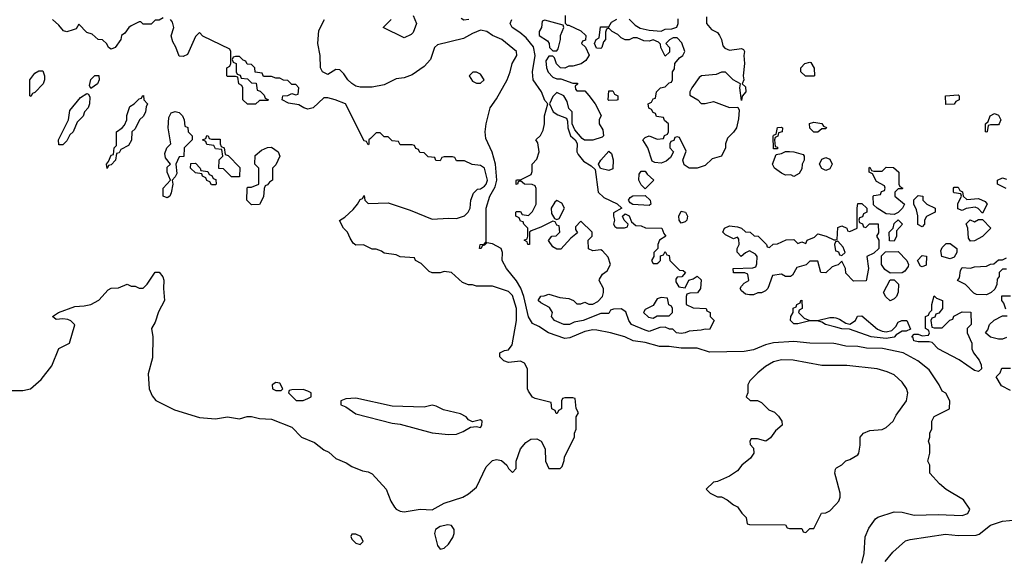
# Model space of a CAD drawing. Header units: inches. Extents: x 2710684 to 2828758, y 857022 to 965663.
# Tile 219 of 256: x 2735935 to 2740839, y 950956 to 953629. Entities that reach past the tile are written whole.
import ezdxf

# ---------------------------------------------------------------- set-up
doc = ezdxf.new("R2010")
doc.units = ezdxf.units.IN
doc.header["$MEASUREMENT"] = 0
doc.layers.add('C7935', color=7, linetype='Continuous')
doc.layers.add('C7945', color=7, linetype='Continuous')

msp = doc.modelspace()

# ---------------------------------------------------------------- linework, layer by layer
at = {"layer": 'C7935', "color": 4}
for points, elevation in [([(2735890, 951782), (2735950, 951782), (2735989.1, 951790.9), (2736042.5, 951837.5), (2736095.1, 951904.9), (2736129.6, 951990.4), (2736183.1, 952016.9), (2736208.9, 952108.9), (2736190, 952129), (2736175.5, 952135.5), (2736150, 952139), (2736116.4, 952136.4), (2736098, 952150), (2736128, 952170), (2736210, 952201), (2736256.5, 952203.5), (2736288.9, 952211.1), (2736330, 952232), (2736376.4, 952283.6), (2736390, 952292), (2736427.3, 952292.7), (2736470, 952312), (2736490, 952302), (2736510, 952302), (2736530, 952292), (2736550, 952292), (2736570, 952312), (2736610, 952371.3), (2736630, 952372), (2736647.5, 952347.5), (2736652.3, 952332.3), (2736650.6, 952290.6), (2736656, 952230), (2736626.9, 952173.1), (2736610, 952122), (2736591.3, 952090), (2736598.8, 952050), (2736595.9, 951944.1), (2736575.2, 951864.8), (2736580.5, 951790), (2736595.6, 951755.6), (2736612.3, 951732.3), (2736705.5, 951685.5), (2736830, 951647.3), (2736910, 951640.5), (2736970.4, 951650.4), (2737030, 951641), (2737067.3, 951652.7), (2737090, 951653), (2737130, 951642), (2737190, 951638.8), (2737290, 951598.8), (2737338, 951550), (2737403.5, 951523.5), (2737450, 951486), (2737474.8, 951474.8), (2737510, 951442.8), (2737561.4, 951421.4), (2737590, 951402.8), (2737642.5, 951382.5), (2737670, 951377.3), (2737690, 951366), (2737761, 951290), (2737782.8, 951230), (2737801.1, 951201.1), (2737810, 951191), (2737830, 951181), (2737850, 951178), (2737930, 951190.8), (2737990, 951186.8), (2738050, 951220.7), (2738142, 951250), (2738170, 951266.8), (2738210, 951301), (2738258, 951402), (2738290, 951434), (2738310, 951438.8), (2738334, 951434), (2738362, 951410), (2738370, 951394), (2738390, 951374), (2738407.3, 951392.7), (2738408, 951430), (2738429.1, 951490.9), (2738456.4, 951523.6), (2738480.4, 951539.6), (2738510, 951542), (2738532, 951530), (2738551.6, 951491.6), (2738554, 951430), (2738570, 951394), (2738627.3, 951392.7), (2738636.4, 951403.6), (2738647.3, 951432.7), (2738648.4, 951451.6), (2738698, 951550), (2738698, 951570), (2738706, 951590), (2738706, 951650), (2738718, 951670), (2738707.3, 951692.7), (2738702, 951742), (2738690, 951746), (2738650, 951746), (2738638, 951742), (2738634, 951730), (2738634, 951690), (2738618, 951682), (2738612.7, 951667.3), (2738607.3, 951667.3), (2738602, 951682), (2738586, 951690), (2738582, 951722), (2738502, 951742), (2738490, 951748), (2738470, 951778), (2738464, 951790), (2738464, 951890), (2738450, 951918), (2738430, 951928.7), (2738370, 951922), (2738346, 951930), (2738326, 951950), (2738326, 951970), (2738350, 951982), (2738370, 951984.7), (2738388.7, 952010), (2738409.2, 952130), (2738409, 952190), (2738390, 952255.3), (2738370, 952275.3), (2738290, 952302), (2738210, 952302), (2738190, 952308.7), (2738170, 952308.7), (2738140.2, 952320.2), (2738086, 952370), (2738050, 952375.3), (2738030, 952368.7), (2737990, 952368.7), (2737974.6, 952374.6), (2737934.6, 952414.6), (2737906, 952430), (2737902, 952442), (2737830, 952448), (2737810, 952458), (2737750, 952466), (2737736.4, 952476.4), (2737710, 952486), (2737690, 952486), (2737647.3, 952507.3), (2737610, 952506), (2737596.4, 952516.4), (2737580.2, 952540.2), (2737568, 952570), (2737548, 952590), (2737528.4, 952628.4), (2737554.6, 952645.4), (2737596.5, 952683.5), (2737618, 952710), (2737630, 952734), (2737642, 952738), (2737650, 952754), (2737654, 952730), (2737670, 952714), (2737770, 952716), (2737879.8, 952679.8), (2737990, 952636), (2738070, 952641), (2738110, 952638), (2738150, 952651.3), (2738168.7, 952670), (2738179, 952690), (2738182, 952730), (2738194.6, 952765.4), (2738214.6, 952785.4), (2738230, 952786.8), (2738250, 952799.1), (2738258.4, 952810), (2738264.5, 952830), (2738250, 952888.7), (2738230, 952902), (2738188.4, 952908.4), (2738150, 952926), (2738110, 952926), (2738102, 952942), (2738090, 952946), (2738050, 952946), (2738038, 952942), (2738030, 952926), (2738008.4, 952928.4), (2738002, 952942), (2737970, 952946), (2737950, 952966), (2737927.3, 952967.3), (2737922, 952982), (2737907.3, 952987.3), (2737902, 953002), (2737890, 953006), (2737830, 953006), (2737822, 953022), (2737790, 953026), (2737770, 953046), (2737750, 953046), (2737730, 953066), (2737710, 953066), (2737682, 953038), (2737674, 953030), (2737674, 953010), (2737670, 953006), (2737662, 953022), (2737650, 953026), (2737558, 953210), (2737506, 953230), (2737470, 953239), (2737450, 953239), (2737396, 953190), (2737370, 953183.7), (2737350, 953189.2), (2737325.6, 953205.6), (2737273.6, 953213.6), (2737242, 953230), (2737246, 953250), (2737270, 953252), (2737290, 953262), (2737310, 953254), (2737322, 953258), (2737326, 953290), (2737310, 953306), (2737290, 953306), (2737270, 953326), (2737248.4, 953328.4), (2737230, 953338), (2737210, 953338), (2737190, 953346), (2737150, 953346), (2737142, 953362), (2737107.3, 953367.3), (2737106, 953390), (2737090, 953406), (2737067.3, 953407.3), (2737062, 953422), (2737047.3, 953427.3), (2737030, 953446), (2737010, 953446), (2736998, 953442), (2736994, 953430), (2736998, 953418), (2737014, 953410), (2737014, 953370), (2737018, 953358), (2737032.7, 953352.7), (2737038, 953338), (2737070, 953334), (2737090, 953314), (2737112.7, 953312.7), (2737118, 953278), (2737132.7, 953272.7), (2737152.7, 953252.7), (2737158, 953238), (2737174, 953230), (2737170, 953226), (2737130, 953226), (2737110, 953208), (2737070, 953208), (2737046, 953230), (2737046, 953290), (2737042, 953302), (2737026, 953310), (2737022, 953342), (2737010, 953346), (2736970, 953346), (2736966, 953350), (2736966, 953390), (2736982, 953398), (2736986, 953410), (2736986, 953470), (2736982, 953482), (2736847.3, 953547.3), (2736830, 953566), (2736810, 953546), (2736770, 953455.3), (2736750, 953446), (2736730, 953448), (2736712.9, 953492.9), (2736698, 953518), (2736689.1, 953549.1), (2736702, 953590), (2736696.4, 953616.4), (2736686, 953630)], 12), ([(2736650, 953638), (2736630, 953626), (2736610, 953626), (2736590, 953606), (2736550, 953606), (2736538, 953618), (2736530, 953618), (2736490, 953599), (2736478, 953590), (2736458, 953562), (2736442, 953550), (2736438, 953530), (2736411.3, 953490), (2736390, 953482), (2736378, 953490), (2736368.7, 953508.7), (2736348, 953528), (2736326, 953530), (2736296.4, 953556.4), (2736270, 953566), (2736230, 953606), (2736216, 953584), (2736202, 953578), (2736170, 953569), (2736153.6, 953573.6), (2736130, 953602), (2736098, 953630)], 12), ([(2740000, 952013.8), (2739990, 952016), (2739870, 952018), (2739790, 952025.6), (2739690, 952018.7), (2739650, 952009.6), (2739590, 951985.1), (2739543, 951977), (2739370, 951973.6), (2739310, 951993.3), (2739230, 951993), (2739170, 952001.6), (2739121.2, 952001.2), (2739050, 952020.5), (2738990, 952029.3), (2738948.7, 952050), (2738878, 952070), (2738810, 952082.4), (2738790, 952084.2), (2738750, 952075.4), (2738675.9, 952044.1), (2738650, 952041.7), (2738568.6, 952068.6), (2738521.3, 952101.3), (2738490, 952115.1), (2738470, 952149), (2738446.8, 952250), (2738431.4, 952291.4), (2738410, 952327.8), (2738360.5, 952390), (2738338, 952430), (2738339.3, 952470), (2738332.3, 952490), (2738290, 952513.2), (2738262, 952518), (2738250, 952506), (2738238, 952502), (2738234, 952490), (2738226, 952490), (2738228.7, 952510), (2738248.4, 952511.6), (2738258, 952522), (2738258, 952690), (2738277.2, 952750), (2738302.9, 952797.1), (2738310.9, 952830), (2738305.7, 952910), (2738288.5, 952968.5), (2738256.4, 953036.4), (2738253.5, 953070), (2738258.7, 953110), (2738278.9, 953190), (2738310, 953235.5), (2738363, 953330), (2738378.7, 953370), (2738387.8, 953410), (2738411.5, 953450), (2738409.4, 953470), (2738336, 953530), (2738290, 953549.5), (2738261.2, 953570), (2738230, 953576.3), (2738190, 953560.5), (2738145.5, 953534.5), (2738015.6, 953504.4), (2738001.6, 953490), (2737981.3, 953430), (2737950, 953395.1), (2737890, 953353.6), (2737850, 953339.6), (2737810, 953334), (2737750, 953304), (2737690, 953293.6), (2737630, 953293), (2737610, 953298), (2737590, 953311.5), (2737569.6, 953330), (2737550, 953359.3), (2737530, 953379.3), (2737510, 953381.2), (2737470, 953355.3), (2737444, 953370), (2737433.2, 953390), (2737431.8, 953450), (2737419.7, 953510), (2737424.9, 953575.1), (2737452.7, 953630)], 8), ([(2737894, 953650), (2737911.3, 953610), (2737895.3, 953564.7), (2737885.4, 953554.6), (2737850, 953538), (2737746, 953590), (2737786, 953630)], 4), ([(2738172, 953630), (2738146.6, 953626.6), (2738134.6, 953634.6)], 4), ([(2738651.3, 953650), (2738652, 953612), (2738662, 953602), (2738670, 953602), (2738730, 953574), (2738754, 953550), (2738752.7, 953527.3), (2738738, 953522), (2738734, 953510), (2738752.7, 953492.7), (2738772, 953452), (2738754.4, 953425.6), (2738730.9, 953409.1), (2738690, 953398), (2738670, 953398), (2738650, 953388), (2738628.7, 953388.7), (2738609.1, 953409.1), (2738599, 953439), (2738590, 953448), (2738570, 953448), (2738556, 953424), (2738558.8, 953390), (2738567.9, 953367.9), (2738590, 953342), (2738610, 953334), (2738630, 953334), (2738690, 953312), (2738712.7, 953312.7), (2738712.7, 953307.3), (2738702, 953298), (2738703.6, 953283.6), (2738710, 953274), (2738750, 953274), (2738770, 953252), (2738802, 953210), (2738831.6, 953151.6), (2738822, 953130), (2738822, 953110), (2738839.6, 953079.6), (2738842, 953050), (2738836, 953044), (2738789.2, 953029.2), (2738748.7, 953028.7), (2738736.4, 953036.4), (2738700.2, 953080.2), (2738686, 953110), (2738686, 953170), (2738670, 953186), (2738662, 953222), (2738646, 953250), (2738610, 953266), (2738590, 953246), (2738574, 953210), (2738592, 953170), (2738615.3, 953155.3), (2738658, 953138), (2738663.6, 953123.6), (2738664.7, 953090), (2738678, 953050), (2738702, 953030), (2738712, 953012), (2738710.8, 952970), (2738716.8, 952956.8), (2738743.8, 952923.8), (2738781, 952901), (2738802, 952882), (2738816, 952770), (2738844, 952744), (2738911.6, 952711.6), (2738934, 952690), (2738892.7, 952667.3), (2738892, 952650), (2738898, 952630), (2738892, 952610), (2738899.6, 952599.6), (2738910, 952592), (2738947.3, 952592.7), (2738962, 952598), (2738966, 952610), (2738946, 952630), (2738938, 952650), (2738950, 952662), (2738970, 952652), (2738982, 952622), (2739003.6, 952603.6), (2739030, 952602), (2739052, 952592), (2739134, 952590), (2739143.6, 952563.6), (2739154, 952550), (2739122, 952530), (2739114, 952510), (2739114, 952490), (2739094, 952470), (2739094, 952450), (2739082, 952430), (2739090, 952414), (2739110, 952414), (2739118, 952422), (2739126, 952430), (2739127.3, 952452.7), (2739142, 952458), (2739150, 952474), (2739158, 952458), (2739170, 952454), (2739174, 952430), (2739191.6, 952411.6), (2739222, 952382), (2739239.6, 952379.6), (2739252, 952370), (2739232.7, 952347.3), (2739210, 952346), (2739203.6, 952336.4), (2739203.6, 952323.6), (2739218, 952298), (2739250, 952294), (2739268, 952332), (2739290, 952338), (2739310, 952352), (2739330, 952334), (2739326, 952290), (2739311.1, 952268.9), (2739272.7, 952267.3), (2739258, 952262), (2739254, 952250), (2739254, 952210), (2739290, 952194), (2739354, 952190), (2739358, 952178), (2739374, 952170), (2739374, 952150), (2739394, 952130), (2739370, 952086), (2739350, 952088), (2739330, 952082), (2739270, 952078), (2739250, 952069.4), (2739230, 952066), (2739206, 952070), (2739188, 952088), (2739172, 952088), (2739150, 952098), (2739123.6, 952096.4), (2739070, 952076), (2739050, 952082), (2738982, 952110), (2738968.7, 952130), (2738953.6, 952173.6), (2738930, 952188.7), (2738892.7, 952187.3), (2738878, 952182), (2738870, 952166), (2738830, 952166), (2738742, 952130), (2738696.9, 952123.1), (2738674, 952110), (2738646, 952110), (2738598, 952130), (2738584, 952150), (2738588, 952170), (2738574.6, 952194.6), (2738530, 952218), (2738518, 952230), (2738530, 952252), (2738547.3, 952252.7), (2738570, 952262), (2738625.4, 952245.4), (2738670, 952241), (2738694, 952230), (2738710, 952214), (2738730, 952214), (2738750, 952222), (2738770, 952212), (2738790, 952212), (2738815.3, 952224.7), (2738838, 952250), (2738842, 952270), (2738842, 952290), (2738822, 952330), (2738823.1, 952336.9), (2738838, 952362), (2738861.2, 952378.8), (2738877.2, 952410), (2738866.3, 952446.3), (2738838, 952478), (2738830, 952482), (2738790, 952478), (2738768, 952488), (2738766, 952530), (2738786, 952550), (2738786, 952570), (2738730, 952626), (2738703.6, 952596.4), (2738703.6, 952583.6), (2738712.7, 952567.3), (2738679.6, 952540.4), (2738630, 952486), (2738610, 952486), (2738590, 952498), (2738568.4, 952528.4), (2738586, 952550), (2738607.3, 952552.7), (2738626, 952570), (2738622, 952602), (2738610, 952606), (2738602, 952622), (2738590, 952626), (2738530, 952595.3), (2738482, 952578), (2738474, 952570), (2738474, 952510), (2738466, 952510), (2738462, 952522), (2738448, 952530), (2738462, 952538), (2738466, 952550), (2738466, 952590), (2738446, 952610), (2738442, 952622), (2738430, 952626), (2738422, 952642), (2738406, 952650), (2738406, 952670), (2738410, 952674), (2738430, 952674), (2738438, 952658), (2738470, 952654), (2738490, 952674), (2738508, 952710), (2738507.3, 952787.3), (2738502, 952802), (2738487.3, 952807.3), (2738448.9, 952808.9), (2738430, 952826), (2738418, 952822), (2738414, 952810), (2738408, 952808), (2738407.3, 952827.3), (2738410, 952832), (2738430, 952832), (2738482, 952858), (2738487.3, 952872.7), (2738488, 952910), (2738510, 952934), (2738522, 952970), (2738516.4, 953016.4), (2738506, 953030), (2738528.4, 953051.6), (2738542, 953078), (2738549, 953110), (2738549.1, 953150.9), (2738566, 953210), (2738550, 953226), (2738534, 953270), (2738493.2, 953330), (2738489, 953370), (2738502.7, 953450), (2738493.6, 953493.6), (2738458, 953538), (2738426, 953566), (2738388.7, 953590), (2738378, 953610), (2738386, 953630)], 4), ([(2739356, 953644), (2739356, 953610), (2739380.7, 953580.7), (2739410, 953564.7), (2739421, 953550), (2739430.8, 953530), (2739438, 953498), (2739446.4, 953486.4), (2739470, 953478), (2739530, 953484.7), (2739539.8, 953479.8), (2739544.7, 953470), (2739541, 953450), (2739544.7, 953410), (2739538, 953350), (2739542, 953330), (2739534, 953310), (2739550, 953294), (2739551.3, 953270), (2739532.7, 953247.3), (2739530, 953226), (2739522, 953290), (2739526, 953310), (2739488, 953330), (2739450, 953368), (2739430, 953368), (2739403.6, 953356.4), (2739331.3, 953348.7), (2739319.6, 953340.4), (2739282, 953290), (2739272, 953270), (2739272.7, 953252.7), (2739312, 953230), (2739330, 953212), (2739350, 953211.3), (2739390, 953221), (2739470, 953191), (2739512.7, 953192.7), (2739518, 953178), (2739515.3, 953135.3), (2739504.7, 953090), (2739490, 953068), (2739461, 953039), (2739451, 953010), (2739450.8, 952990), (2739430.8, 952950), (2739384.7, 952935.3), (2739350, 952902), (2739310, 952889), (2739270, 952889), (2739245.2, 952905.2), (2739238, 952930), (2739254.6, 952974.6), (2739222, 953042), (2739210, 953046), (2739198, 953042), (2739192.7, 953027.3), (2739178, 953022), (2739174, 953010), (2739174, 952990), (2739192, 952970), (2739176.9, 952943.1), (2739155.3, 952924.7), (2739130, 952914), (2739098, 952918), (2739084.7, 952924.7), (2739064, 952990), (2739038, 953030), (2739050, 953042), (2739070, 953051.3), (2739110, 953034), (2739142, 953038), (2739147.3, 953052.7), (2739162, 953058), (2739166, 953070), (2739166, 953110), (2739147.3, 953127.3), (2739142, 953142), (2739107.3, 953147.3), (2739102, 953162), (2739090, 953166), (2739082, 953182), (2739068.4, 953188.4), (2739066, 953210), (2739082, 953218), (2739090, 953234), (2739102, 953238), (2739106, 953270), (2739126, 953290), (2739150, 953294), (2739170, 953314), (2739182, 953318), (2739186, 953330), (2739186, 953370), (2739196.4, 953383.6), (2739198, 953410), (2739221.2, 953438.8), (2739238, 953450), (2739248, 953470), (2739233.2, 953513.2), (2739210, 953538), (2739190, 953538), (2739171.6, 953528.4), (2739154, 953510), (2739172, 953490), (2739172, 953468), (2739150, 953448), (2739128, 953490), (2739127.3, 953507.3), (2739116.4, 953516.4), (2739090, 953528), (2739070, 953522), (2739043.1, 953523.1), (2739010, 953538), (2738990, 953538), (2738970, 953528.7), (2738950, 953528), (2738930, 953538), (2738914.6, 953554.6), (2738886, 953570), (2738870, 953586), (2738858, 953582), (2738852.7, 953567.3), (2738852, 953530), (2738842, 953518), (2738834, 953490), (2738830, 953486), (2738807.3, 953487.3), (2738798, 953510), (2738806, 953530), (2738822, 953538), (2738827.3, 953592.7), (2738870, 953594), (2738883.1, 953616.9), (2738910, 953632)], 4), ([(2738970, 953632), (2739001, 953601), (2739026, 953586), (2739070, 953576), (2739130, 953572), (2739150, 953582), (2739183.6, 953583.6), (2739208.4, 953591.6), (2739215.3, 953610), (2739214, 953634)], 4), ([(2740000, 952404.3), (2739982, 952398), (2739950, 952368), (2739926, 952370), (2739910, 952426), (2739870, 952426), (2739851.6, 952408.4), (2739806, 952394), (2739783.6, 952356.4), (2739774, 952350), (2739749.5, 952349.5), (2739730, 952362), (2739684.7, 952355.3), (2739661, 952290), (2739650, 952279), (2739630, 952269.2), (2739611, 952269), (2739590, 952258), (2739570, 952258), (2739550, 952262), (2739530, 952278), (2739524, 952290), (2739530, 952302), (2739543.1, 952316.9), (2739566, 952330), (2739562, 952362), (2739547.3, 952367.3), (2739490, 952368), (2739488, 952390), (2739587.3, 952392.7), (2739602, 952398), (2739607.3, 952412.7), (2739608, 952450), (2739600.4, 952460.4), (2739570, 952478), (2739550, 952468), (2739528.9, 952448.9), (2739508.4, 952471.6), (2739508, 952490), (2739518, 952510), (2739516.4, 952536.4), (2739510, 952546), (2739490, 952538), (2739450, 952558), (2739438, 952570), (2739446, 952590), (2739470, 952602), (2739510, 952598), (2739530, 952591.3), (2739550, 952572), (2739574, 952570), (2739592.7, 952552.7), (2739614, 952550), (2739654, 952510), (2739658, 952498), (2739670, 952494), (2739688.4, 952511.6), (2739710, 952512), (2739752.7, 952532.7), (2739790, 952534), (2739810, 952514), (2739830, 952522), (2739850, 952514), (2739858, 952530), (2739893.6, 952546.4), (2739910, 952562), (2739951.1, 952551.1), (2739990, 952532), (2740000, 952533.2)], 4), ([(2740000, 952522.7), (2739998, 952522), (2739994, 952510), (2739998, 952478), (2740000, 952477.3)], 4), ([(2740000, 952097.1), (2739948, 952110), (2739930, 952122), (2739908.4, 952128.4), (2739870, 952129), (2739810, 952113.2), (2739790, 952114), (2739774, 952130), (2739775.3, 952150), (2739788, 952170), (2739787.3, 952192.7), (2739802, 952198), (2739806, 952210), (2739822, 952218), (2739826, 952230), (2739831.3, 952231.3), (2739832, 952190), (2739818, 952182), (2739814, 952170), (2739842, 952142), (2739870, 952131), (2739909.1, 952130.9), (2739970, 952146), (2739990, 952146), (2740000, 952143.1)], 4), ([(2740000, 951906.2), (2739930, 951906.6), (2739787.3, 951932.7), (2739730, 951935.1), (2739690, 951925.2), (2739650, 951901.2), (2739611.3, 951870), (2739572, 951830), (2739562, 951810), (2739562, 951770), (2739554, 951750), (2739572.7, 951732.7), (2739610, 951732), (2739630, 951722), (2739666.4, 951686.4), (2739693.7, 951673.7), (2739714.4, 951654.4), (2739731.3, 951630), (2739732, 951610), (2739699.8, 951580.2), (2739674.4, 951545.6), (2739650.7, 951529.3), (2739610, 951542), (2739578, 951542), (2739572, 951530), (2739572.7, 951512.7), (2739590, 951494), (2739591.3, 951470), (2739574.4, 951445.6), (2739532, 951410), (2739510, 951382), (2739470, 951355.3), (2739410, 951328), (2739390, 951326), (2739354, 951290), (2739374, 951270), (2739410, 951252), (2739430, 951252), (2739458, 951238), (2739490, 951212), (2739510, 951202), (2739531.6, 951171.6), (2739554, 951150), (2739558, 951118), (2739570, 951114), (2739750, 951112), (2739758, 951098), (2739770, 951094), (2739830, 951094), (2739838, 951078), (2739850, 951074), (2739870, 951094), (2739890, 951094), (2739928.9, 951171.1), (2739950, 951172), (2739970, 951182), (2740000, 951213.8)], 12), ([(2740000, 951352.5), (2739995.3, 951370), (2739998, 951390), (2740000, 951392.7)], 12)]:
    msp.add_lwpolyline(points, dxfattribs=dict(at, elevation=elevation))
for points, elevation in [([(2738550, 953626), (2738538, 953622), (2738534, 953590), (2738522, 953570), (2738522, 953550), (2738563.6, 953523.6), (2738572, 953510), (2738574, 953490), (2738590, 953474), (2738610, 953474), (2738616.4, 953483.6), (2738628.7, 953530), (2738628.7, 953550), (2738646, 953590), (2738642, 953602)], 4), ([(2739890, 953348), (2739848.4, 953348.4), (2739826, 953370), (2739826, 953390), (2739846, 953410), (2739870, 953418), (2739876, 953416), (2739892.7, 953387.3), (2739894, 953350)], 4), ([(2735990, 953246), (2735986, 953250), (2735986, 953330), (2736010, 953362), (2736030, 953374), (2736050, 953374), (2736058, 953350), (2736058, 953330), (2736051.3, 953310), (2736010, 953266), (2735998, 953262)], 12), ([(2738210, 953368), (2738192.7, 953367.3), (2738174, 953350), (2738190, 953322), (2738210, 953312), (2738230, 953312), (2738248, 953330), (2738230, 953358)], 12), ([(2736290, 953286), (2736282, 953302), (2736289.1, 953330.9), (2736310, 953351.3), (2736330, 953351.3), (2736331.3, 953330), (2736322, 953310)], 12), ([(2738870, 953226), (2738866, 953230), (2738870, 953274), (2738890, 953274), (2738898, 953258), (2738914, 953250), (2738914, 953230), (2738910, 953228)], 4), ([(2736130, 953006), (2736128, 953030), (2736178, 953130), (2736184, 953176), (2736238, 953242), (2736270, 953262), (2736278, 953258), (2736283.6, 953243.6), (2736282.8, 953210), (2736276, 953190), (2736258, 953170), (2736250.9, 953149.1), (2736222, 953118), (2736202, 953070), (2736184.7, 953055.3), (2736170, 953026), (2736150, 953006)], 12), ([(2736370, 952888), (2736368, 952910), (2736378, 952922), (2736390, 952954), (2736402, 952958), (2736406, 952990), (2736418, 953002), (2736418, 953070), (2736446, 953090), (2736456.4, 953103.6), (2736468, 953130), (2736468.9, 953151.1), (2736484, 953196), (2736506, 953210), (2736530, 953234), (2736542, 953238), (2736546, 953250), (2736551.6, 953251.6), (2736554, 953230), (2736572, 953210), (2736564.7, 953195.3), (2736562, 953170), (2736551.1, 953148.9), (2736532, 953130), (2736510, 953086), (2736494, 953070), (2736491.6, 953028.4), (2736476.9, 953003.1), (2736438, 952982), (2736430, 952966), (2736418, 952962), (2736412, 952930), (2736390, 952906), (2736378, 952902)], 12), ([(2736670, 952742), (2736649.6, 952749.6), (2736649.3, 952790), (2736686, 952830), (2736669, 952870), (2736670, 952894), (2736686, 952910), (2736660.9, 952940.9), (2736658, 952962), (2736668, 952990), (2736688, 953010), (2736674.5, 953090), (2736678.6, 953141.4), (2736690, 953164.7), (2736710, 953171.3), (2736730, 953166), (2736746, 953150), (2736754, 953130), (2736758, 953098), (2736772.7, 953092.7), (2736774, 953070), (2736794, 953050), (2736794, 953030), (2736754, 952990), (2736752.7, 952947.3), (2736730, 952946), (2736712, 952910), (2736716.9, 952863.1), (2736710, 952846), (2736694, 952830), (2736698, 952810), (2736690, 952766), (2736682, 952750)], 12), ([(2739690, 952986), (2739687.3, 953047.3), (2739690, 953054), (2739702, 953058), (2739710, 953092), (2739730, 953094), (2739734, 953090), (2739732, 953070), (2739714, 953066), (2739711.6, 953048.4), (2739698, 953042), (2739694, 953030), (2739698, 952998), (2739710, 952994), (2739710, 952986)], 4), ([(2739890, 953068.7), (2739870, 953088), (2739868.9, 953111.1), (2739890, 953118), (2739931.1, 953111.1), (2739938, 953098), (2739952.7, 953092.7), (2739950, 953086), (2739930, 953086), (2739910, 953068.7)], 4), ([(2736890, 953034), (2736934, 953034), (2736934, 953010), (2736938, 952998), (2736954, 952990), (2736958, 952958), (2736972.7, 952952.7), (2737032, 952892), (2737030, 952846), (2736990, 952846), (2736950, 952886), (2736927.3, 952887.3), (2736928.4, 952931.6), (2736946, 952950), (2736942, 952982), (2736910, 952986), (2736902, 953002), (2736867.3, 953007.3), (2736862, 953022), (2736846, 953030), (2736862, 953038), (2736867.3, 953052.7), (2736874, 953050), (2736878, 953038)], 12), ([(2737090, 952706), (2737066, 952730), (2737067.3, 952787.3), (2737070, 952794), (2737090, 952794), (2737126, 952810), (2737126, 952890), (2737106, 952910), (2737107.3, 952952.7), (2737140.2, 952979.8), (2737170, 952992), (2737190, 952994), (2737222, 952970), (2737231.1, 952948.9), (2737210, 952906), (2737194, 952890), (2737194, 952830), (2737179.6, 952820.4), (2737170, 952806), (2737158, 952802), (2737152.7, 952787.3), (2737150, 952746), (2737130, 952708.7)], 12), ([(2738870, 952878), (2738828.4, 952888.4), (2738818, 952910), (2738828.7, 952930), (2738870, 952974), (2738882, 952962), (2738890.9, 952930.9), (2738890, 952886)], 4), ([(2739790, 952848.7), (2739776.4, 952856.4), (2739750, 952855.3), (2739730, 952864), (2739695.3, 952890), (2739684, 952910), (2739702, 952958), (2739730, 952962), (2739750, 952972), (2739770, 952972), (2739790, 952971.3), (2739836.9, 952956.9), (2739842, 952950), (2739842, 952930), (2739832, 952910), (2739830, 952886), (2739816.9, 952863.1)], 4), ([(2739950, 952878), (2739930, 952888), (2739918, 952910), (2739930, 952934), (2739950, 952942), (2739970, 952934), (2739982, 952910), (2739970, 952886)], 4), ([(2736890, 952806), (2736882, 952822), (2736867.3, 952827.3), (2736862, 952842), (2736846, 952850), (2736842, 952862), (2736810, 952866), (2736786, 952890), (2736787.3, 952912.7), (2736810, 952914), (2736834, 952890), (2736838, 952878), (2736872.7, 952872.7), (2736878, 952858), (2736892.7, 952852.7), (2736898, 952838), (2736912.7, 952832.7), (2736914, 952810), (2736910, 952806)], 12), ([(2739050, 952786), (2739030, 952806), (2739018, 952830), (2739020.4, 952859.6), (2739030, 952874), (2739050, 952874), (2739059.6, 952859.6), (2739094, 952830)], 4), ([(2738610, 952728), (2738599.6, 952720.4), (2738582, 952690), (2738583.6, 952663.6), (2738598, 952638), (2738610, 952634), (2738622, 952638), (2738648, 952690), (2738634.6, 952714.6)], 4), ([(2739070, 952702.7), (2738988.9, 952708.9), (2738976.4, 952716.4), (2738968, 952730), (2738976.4, 952743.6), (2738988.9, 952751.1), (2739050, 952754), (2739074.8, 952730), (2739078.8, 952710)], 4), ([(2739230, 952615.3), (2739219, 952630), (2739217.2, 952650), (2739230, 952676), (2739250.8, 952670), (2739261, 952650), (2739258, 952630), (2739250, 952622)], 4), ([(2739130, 952246), (2739110, 952238), (2739090, 952206), (2739050, 952186), (2739042, 952170), (2739066.4, 952146.4), (2739090, 952142), (2739110, 952154), (2739170, 952154), (2739186, 952170), (2739186, 952190), (2739182, 952202), (2739168.4, 952208.4), (2739162, 952242)], 4), ([(2737210, 951822), (2737192, 951810), (2737194, 951790), (2737210, 951782), (2737230, 951782), (2737238, 951782), (2737246, 951790), (2737230, 951818)], 16), ([(2737347.3, 951787.3), (2737290, 951786), (2737278, 951782), (2737274, 951770), (2737312.7, 951732.7), (2737347.3, 951732.7), (2737370, 951742), (2737386, 951750), (2737386, 951770), (2737370, 951778)], 16), ([(2737610, 951744), (2737559.6, 951740.4), (2737534, 951730), (2737534, 951710), (2737559.8, 951699.8), (2737610, 951666), (2737790, 951618.8), (2737830, 951614.8), (2737990, 951570.7), (2738070, 951562), (2738110, 951564.9), (2738143.1, 951576.9), (2738180.4, 951599.6), (2738210, 951602), (2738230, 951598), (2738237.2, 951610), (2738239, 951630), (2738230, 951636), (2738190, 951626), (2738170, 951635.3), (2738159, 951650), (2738130, 951666), (2738045.1, 951685.1), (2738010, 951704), (2737990, 951708.7), (2737950, 951699), (2737790, 951704)], 16), ([(2738067.1, 951112.9), (2738030, 951104), (2738006, 951090), (2738001, 951070), (2738016, 951010), (2738030, 950991.3), (2738050, 950996), (2738070, 951016), (2738092, 951050), (2738099.3, 951070), (2738099, 951090), (2738086, 951110)], 12), ([(2737610, 951066), (2737590, 951066), (2737584.7, 951055.3), (2737590, 951042), (2737610, 951022), (2737630, 951014), (2737646, 951030), (2737634.6, 951054.6)], 12)]:
    msp.add_lwpolyline(points, close=True, dxfattribs=dict(at, elevation=elevation))
at = {"layer": 'C7945', "color": 4, "elevation": 4}
for points in [[(2740547.3, 953207.3), (2740546, 953250), (2740610, 953254), (2740614, 953250), (2740614, 953230), (2740598, 953222), (2740590, 953208)], [(2740750, 953068), (2740746, 953070), (2740746, 953110), (2740758, 953122), (2740768, 953150), (2740790, 953162), (2740810, 953154), (2740822, 953130), (2740814, 953110), (2740810, 953106), (2740770, 953106), (2740758, 953102), (2740754, 953070)], [(2740290, 952658), (2740250, 952662), (2740206, 952690), (2740187.3, 952707.3), (2740186, 952750), (2740190, 952754), (2740222, 952758), (2740227.3, 952772.7), (2740242, 952778), (2740246, 952790), (2740242, 952802), (2740203.1, 952823.1), (2740182, 952862), (2740166, 952870), (2740166, 952890), (2740170, 952894), (2740178, 952878), (2740190, 952874), (2740230, 952874), (2740250, 952894), (2740287.3, 952892.7), (2740314, 952870), (2740314, 952810), (2740318, 952798), (2740334, 952790), (2740330, 952786), (2740310, 952786), (2740294, 952770), (2740294, 952750), (2740342, 952710), (2740332, 952690), (2740310, 952668)], [(2740652.7, 952732.7), (2740710, 952738), (2740743.6, 952723.6), (2740754, 952710), (2740730, 952666), (2740708.4, 952688.4), (2740694.6, 952694.6), (2740650, 952688), (2740630, 952678), (2740607.3, 952687.3), (2740608.4, 952711.6), (2740626, 952750), (2740622, 952762), (2740590, 952766), (2740586, 952770), (2740586, 952790), (2740590, 952794), (2740610, 952794), (2740618, 952778), (2740631.6, 952771.6), (2740634, 952750)], [(2740430, 952598), (2740408.4, 952608.4), (2740408.4, 952651.6), (2740402, 952682), (2740388, 952710), (2740388, 952732), (2740410, 952754), (2740434, 952750), (2740434, 952730), (2740454, 952710), (2740494, 952690), (2740494, 952670), (2740451.6, 952648.4), (2740442, 952630), (2740442, 952610)], [(2740290, 952526), (2740267.3, 952527.3), (2740266, 952570), (2740286, 952590), (2740290, 952614), (2740310, 952632), (2740332, 952610), (2740302, 952578), (2740302, 952550)], [(2740670, 952526), (2740660.4, 952540.4), (2740658, 952590), (2740648.4, 952611.6), (2740668.4, 952631.6), (2740690, 952622), (2740710, 952634), (2740730, 952634), (2740772, 952590), (2740730, 952548.7), (2740690, 952528)], [(2740570, 952438), (2740528, 952450), (2740523.1, 952476.9), (2740530, 952494), (2740550, 952514), (2740570, 952514), (2740602, 952490), (2740602, 952470), (2740590, 952446)], [(2740270, 952366), (2740244.7, 952384.7), (2740228, 952410), (2740228, 952452), (2740247.3, 952472.7), (2740310, 952474), (2740354, 952430), (2740362, 952410), (2740359.6, 952400.4), (2740343.6, 952376.4), (2740330, 952368)], [(2740430, 952398), (2740422, 952402), (2740406, 952430), (2740430, 952454), (2740451, 952451), (2740450, 952406)], [(2740270, 952228), (2740248.9, 952248.9), (2740238, 952270), (2740270, 952334), (2740290, 952334), (2740311.6, 952311.6), (2740311.3, 952271.3), (2740302, 952250), (2740290, 952238)], [(2740490, 952094), (2740530, 952094), (2740567.3, 952132.7), (2740582, 952138), (2740588.4, 952151.6), (2740630, 952174), (2740672.7, 952172.7), (2740674, 952110), (2740654, 952090), (2740654, 952070), (2740676.9, 952016.9), (2740678, 951990), (2740686, 951970), (2740713.4, 951933.4), (2740724, 951910), (2740726, 951890), (2740710, 951877.2), (2740690, 951882), (2740615.1, 951935.1), (2740510, 951989.4), (2740480.4, 952020.4), (2740464.7, 952024.7), (2740410, 952024.5), (2740389.2, 952030), (2740384.7, 952044.7), (2740378, 952050), (2740390, 952062), (2740410, 952062), (2740430, 952054), (2740462, 952058), (2740466, 952070), (2740462, 952082), (2740446, 952090), (2740446, 952150), (2740462, 952158), (2740466, 952170), (2740478, 952182), (2740478, 952210), (2740490, 952254), (2740502, 952242), (2740532, 952230), (2740532, 952190), (2740512.7, 952167.3), (2740498, 952162), (2740492.7, 952147.3), (2740478, 952142), (2740474, 952130), (2740478, 952098)]]:
    msp.add_lwpolyline(points, close=True, dxfattribs=at)
at = {"layer": 'C7945', "color": 4}
for points, elevation in [([(2740848.4, 952788.4), (2740806, 952810), (2740806, 952830), (2740830, 952842), (2740850, 952834)], 4), ([(2740000, 952533.2), (2740006, 952534), (2740010, 952594), (2740030, 952602), (2740054, 952590), (2740058, 952578), (2740070, 952574), (2740106, 952590), (2740106, 952690), (2740110, 952714), (2740130, 952714), (2740154, 952690), (2740154, 952670), (2740138, 952662), (2740132.7, 952647.3), (2740118, 952642), (2740114, 952630), (2740118, 952618), (2740132.7, 952612.7), (2740138, 952598), (2740150, 952594), (2740168, 952612), (2740211.3, 952611.3), (2740212, 952568), (2740202, 952550), (2740214, 952530), (2740214, 952490), (2740190, 952466), (2740154, 952450), (2740162, 952390), (2740151.3, 952328.7), (2740087.3, 952327.3), (2740050, 952366), (2740048, 952390), (2740030, 952426), (2740011.6, 952408.4), (2740000, 952404.3)], 4), ([(2740000, 952477.3), (2740012.7, 952472.7), (2740018, 952458), (2740030, 952454), (2740046, 952470), (2740036.4, 952496.4), (2740010, 952526), (2740000, 952522.7)], 4), ([(2740850, 952386), (2740830, 952386), (2740814, 952370), (2740814, 952350), (2740803.6, 952336.4), (2740802, 952310), (2740792.7, 952287.3), (2740774, 952270), (2740750, 952258), (2740700.4, 952260.4), (2740687.3, 952267.3), (2740646, 952310), (2740606, 952330), (2740616.4, 952343.6), (2740620.4, 952379.6), (2740630, 952394), (2740670, 952392), (2740690, 952398), (2740750, 952402), (2740770, 952412), (2740787.3, 952412.7), (2740810, 952432), (2740830, 952432), (2740850, 952442)], 4), ([(2740847.3, 952187.3), (2740836.4, 952216.4), (2740826, 952230), (2740827.3, 952252.7), (2740870, 952254)], 4), ([(2740000, 952143.1), (2740018, 952138), (2740050, 952118), (2740070, 952112), (2740098, 952130), (2740108, 952152), (2740130, 952154), (2740208, 952088), (2740230, 952077.3), (2740250, 952074), (2740278.6, 952081.4), (2740299, 952101), (2740310, 952122), (2740329.1, 952130.9), (2740354, 952130), (2740372.7, 952087.3), (2740350, 952078), (2740330, 952078), (2740300.5, 952059.5), (2740290, 952047.6), (2740250, 952040.5), (2740175.3, 952050), (2740067.3, 952087.3), (2740030, 952089.6), (2740000, 952097.1)], 4), ([(2740850, 952046), (2740830, 952038), (2740810, 952038), (2740770, 952048), (2740746, 952070), (2740756.4, 952083.6), (2740766, 952110), (2740788.4, 952131.6), (2740830, 952154), (2740854, 952154)], 4), ([(2740130, 950922), (2740141.2, 950970), (2740146.8, 951053.2), (2740163.7, 951096.3), (2740198, 951142), (2740210, 951151.3), (2740290, 951178), (2740330, 951176), (2740390, 951161), (2740510, 951164), (2740630, 951158.8), (2740658, 951170), (2740668, 951190), (2740636.5, 951236.5), (2740549.1, 951289.1), (2740516.4, 951316.4), (2740468, 951370), (2740468, 951410), (2740458, 951430), (2740468.7, 951470), (2740468.7, 951510), (2740462, 951530), (2740468.7, 951550), (2740468.9, 951571.1), (2740478, 951590), (2740478, 951630), (2740490, 951652), (2740566, 951690), (2740568, 951730), (2740548.4, 951768.4), (2740530, 951778), (2740515.3, 951810), (2740464.7, 951884.7), (2740408.7, 951930), (2740335.3, 951970), (2740231.9, 951991.9), (2740152.5, 951992.5), (2740110, 952001.2), (2740050, 952002.7), (2740000, 952013.8)], 8), ([(2740000, 951392.7), (2740003.1, 951396.9), (2740030, 951412), (2740049, 951431), (2740070, 951438), (2740110, 951462), (2740115.3, 951470), (2740122, 951510), (2740122, 951550), (2740138, 951570), (2740170, 951582.8), (2740230, 951587.7), (2740250, 951597.3), (2740286, 951630), (2740301.2, 951658.8), (2740352.7, 951730), (2740359.3, 951770), (2740351.9, 951791.9), (2740330, 951824), (2740290, 951859.3), (2740255.3, 951875.3), (2740206, 951890), (2740054, 951906), (2740000, 951906.2)], 12), ([(2740870, 951782.7), (2740825.8, 951805.8), (2740798, 951850), (2740818, 951870), (2740827.3, 951892.7), (2740870, 951894)], 4), ([(2740000, 951213.8), (2740015.3, 951230), (2740022, 951250), (2740022, 951270), (2740000, 951352.5)], 12), ([(2740246, 950930), (2740284.1, 950975.9), (2740347.7, 951032.3), (2740370, 951040.5), (2740546.8, 951066.8), (2740610, 951059.1), (2740698.4, 951061.6), (2740714, 951066), (2740770, 951110.6), (2740830, 951130.6), (2740970, 951144.9)], 4)]:
    msp.add_lwpolyline(points, dxfattribs=dict(at, elevation=elevation))

doc.saveas('drawing.dxf')
